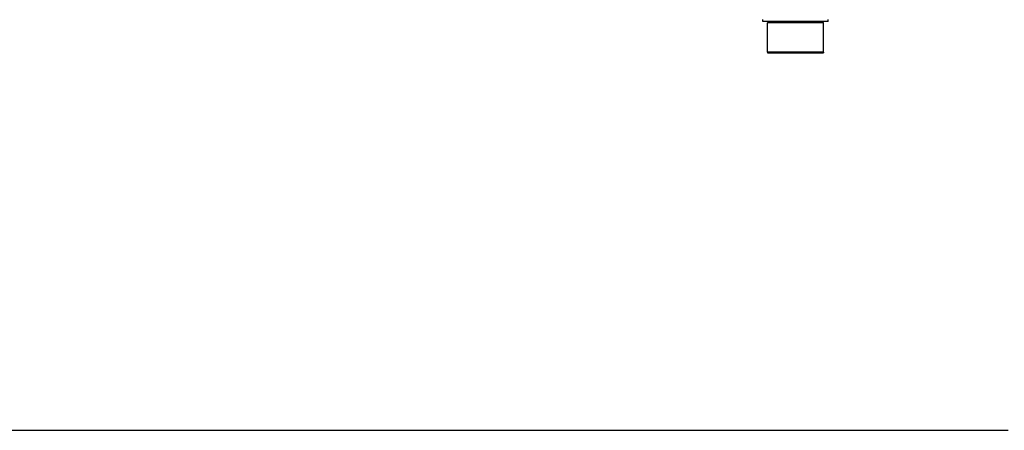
# Model space of a CAD drawing. Header units: millimetres. Extents: x 0 to 297, y 0 to 210.
# Tile 8 of 29: x 86 to 139, y 52 to 74. Entities that reach past the tile are written whole.
import ezdxf

# ---------------------------------------------------------------- set-up
doc = ezdxf.new("R2010")
doc.units = ezdxf.units.MM
doc.header["$LTSCALE"] = 16.335
doc.layers.get('0').update_dxf_attribs({"linetype": 'CONTINUOUS'})
doc.layers.add('AXES_REF', color=7, linetype='CONTINUOUS')

msp = doc.modelspace()

# ---------------------------------------------------------------- linework, layer by layer
at = {"color": 7, "linetype": 'Continuous'}
for p, q in [((125.985, 73.619), (125.985, 73.732)), ((129.465, 73.619), (125.985, 73.619)), ((126.233, 71.992), (126.24, 73.548)), ((126.24, 73.548), (126.311, 73.619)), ((129.21, 73.548), (126.24, 73.548)), ((129.21, 73.548), (129.139, 73.619)), ((129.217, 71.992), (129.21, 73.548)), ((129.465, 73.619), (129.465, 73.732)), ((129.217, 71.992), (126.233, 71.992)), ((42.302, 51.895), (139.039, 51.895))]:
    msp.add_line(p, q, dxfattribs=at)
at = {"layer": 'AXES_REF', "color": 7, "linetype": 'Continuous'}
for p, q in [((126.24, 71.992), (126.24, 71.964)), ((126.24, 71.964), (129.21, 71.964)), ((129.21, 71.992), (129.21, 71.964))]:
    msp.add_line(p, q, dxfattribs=at)

doc.saveas('drawing.dxf')
